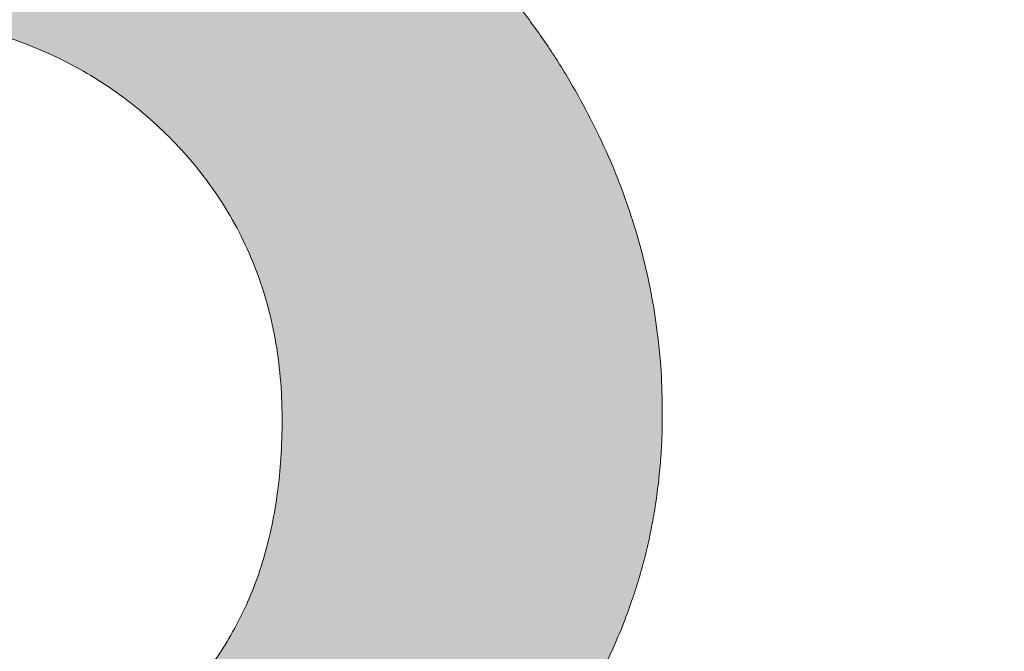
# Model space of a CAD drawing. Header units: inches. Extents: x -462 to -288, y -230 to 11.
# Tile 48 of 58: x -355.938 to -355.046, y 4.949 to 5.521. Entities that reach past the tile are written whole.
import ezdxf

# ---------------------------------------------------------------- set-up
doc = ezdxf.new("R2010")
doc.units = ezdxf.units.IN
doc.header["$LTSCALE"] = 32
doc.header["$MEASUREMENT"] = 0
doc.linetypes.add('Dash Style-1', pattern=[0.083328, 0.041656, -0.041672])
for name, color, linetype, lineweight in [('Black', 7, 'Continuous', 18), ('DashLine', 7, 'Dash Style-1', 13), ('DashLineFill', 7, 'Dash Style-1', 13), ('Drawing', 7, 'Continuous', 18), ('Metal-DeskStructure', 7, 'Continuous', 13), ('None', 7, 'Continuous', 18), ('Plastic-BracketCover', 7, 'Continuous', 13), ('SolidLine', 7, 'Continuous', 15), ('Wood_1-H', 7, 'Continuous', 13)]:
    doc.layers.add(name, color=color, linetype=linetype, lineweight=lineweight)
pattern_1 = [(45, (0, 0), (-1.61301565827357, 1.935715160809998), []), (45, (-1.0608, 1.0608), (-0.4723460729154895, 0.4167612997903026), [])]

# ---------------------------------------------------------------- blocks, each defined once
blk = doc.blocks.new('Group-25')
at = {"layer": 'Plastic-BracketCover', "color": 7}
for points, knots in [([(1.38164285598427, 0.884128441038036), (1.463766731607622, 0.884128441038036), (1.549581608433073, 0.884128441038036), (1.553272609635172, 0.8804374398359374), (1.555118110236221, 0.8730554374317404), (1.55696180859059, 0.8619824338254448), (1.55696180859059, 0.8453729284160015), (1.555118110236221, 0.8342999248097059), (1.553272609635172, 0.8269179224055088), (1.549581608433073, 0.8232269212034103), (1.463766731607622, 0.8232269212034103), (1.38164285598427, 0.8232269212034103), (1.255227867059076, 0.7604808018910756), (1.128812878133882, 0.6977346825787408), (1.119585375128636, 0.6940436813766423), (1.112203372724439, 0.692198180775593), (1.106666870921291, 0.6958891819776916), (1.104821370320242, 0.7106531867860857), (1.104821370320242, 0.7327991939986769), (1.106666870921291, 0.7457176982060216), (1.10851237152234, 0.7530997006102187), (1.114048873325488, 0.7567907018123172), (1.117739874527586, 0.7586362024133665), (1.181408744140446, 0.789086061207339), (1.245077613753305, 0.8195359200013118), (1.263532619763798, 0.8287634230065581), (1.304133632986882, 0.8453729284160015), (1.324432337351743, 0.8546004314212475), (1.324432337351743, 0.8555231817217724), (1.324432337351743, 0.856445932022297), (1.28383402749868, 0.871209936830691), (1.246923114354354, 0.8896649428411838), (1.18233149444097, 0.9201148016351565), (1.117739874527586, 0.9505646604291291), (1.114048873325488, 0.9524101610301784), (1.10851237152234, 0.9561011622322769), (1.106666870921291, 0.963483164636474), (1.104821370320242, 0.9745561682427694), (1.104821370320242, 0.9967021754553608), (1.107589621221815, 1.016079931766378), (1.121430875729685, 1.013311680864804), (1.128812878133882, 1.009620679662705), (1.255227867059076, 0.9468745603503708), (1.38164285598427, 0.884128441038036)], [0, 0, 0, 0.05246714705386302, 0.05482524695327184, 0.05718334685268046, 0.05954144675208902, 0.06189954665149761, 0.06484717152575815, 0.06779479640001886, 0.07074242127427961, 0.07369004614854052, 0.1392739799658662, 0.1392739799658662, 0.251980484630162, 0.251980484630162, 0.259917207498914, 0.267853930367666, 0.2757906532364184, 0.2837273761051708, 0.2916640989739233, 0.2996008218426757, 0.307537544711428, 0.31547426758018, 0.31547426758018, 0.4512108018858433, 0.4512108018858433, 0.4908944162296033, 0.5305780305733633, 0.5305780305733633, 0.5322202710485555, 0.5322202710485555, 0.6091019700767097, 0.6091019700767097, 0.7421406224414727, 0.7421406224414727, 0.7498287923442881, 0.7575169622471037, 0.7652051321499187, 0.7728933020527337, 0.7836567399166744, 0.8051836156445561, 0.8159470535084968, 0.8159470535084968, 1, 1, 1]), ([(1.132503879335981, 0.670086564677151), (1.139885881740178, 0.670086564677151), (1.149113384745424, 0.6682410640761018), (1.154649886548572, 0.6645500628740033), (1.15834088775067, 0.6608590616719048), (1.15834088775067, 0.5759669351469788), (1.15834088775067, 0.4947658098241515), (1.23400551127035, 0.4947658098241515), (1.309670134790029, 0.4947658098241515), (1.309670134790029, 0.5722759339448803), (1.309670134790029, 0.6516315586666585), (1.313361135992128, 0.655322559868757), (1.318897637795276, 0.6590135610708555), (1.328123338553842, 0.6608590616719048), (1.341041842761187, 0.6608590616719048), (1.350269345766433, 0.6590135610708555), (1.355805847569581, 0.655322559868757), (1.359496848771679, 0.6516315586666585), (1.359496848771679, 0.5722759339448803), (1.359496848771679, 0.4947658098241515), (1.452693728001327, 0.4947658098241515), (1.547736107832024, 0.4947658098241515), (1.553272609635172, 0.4910766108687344), (1.555118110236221, 0.4836946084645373), (1.55696180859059, 0.4726216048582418), (1.55696180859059, 0.4560120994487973), (1.555118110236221, 0.4449390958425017), (1.553272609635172, 0.4375570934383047), (1.547736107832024, 0.4338660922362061), (1.338274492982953, 0.4338660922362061), (1.117739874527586, 0.4338660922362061), (1.106666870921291, 0.4486300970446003), (1.106666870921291, 0.5565900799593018), (1.106666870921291, 0.6608590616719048), (1.11035787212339, 0.6645500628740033), (1.115894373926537, 0.6682410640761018), (1.126967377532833, 0.670086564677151), (1.132503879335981, 0.670086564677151)], [0, 0, 0, 0.005581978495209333, 0.01116395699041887, 0.0167459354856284, 0.02232791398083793, 0.1451300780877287, 0.1451300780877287, 0.2595592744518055, 0.2595592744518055, 0.3767794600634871, 0.3795704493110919, 0.3823614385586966, 0.3851524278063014, 0.3879434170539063, 0.3900366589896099, 0.3921299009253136, 0.3942231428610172, 0.3963163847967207, 0.4842315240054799, 0.4842315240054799, 0.5899392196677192, 0.5920324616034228, 0.5941257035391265, 0.5962189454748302, 0.598312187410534, 0.5999867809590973, 0.6016613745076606, 0.6033359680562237, 0.6050105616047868, 0.7933998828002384, 0.80512203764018, 0.8168441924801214, 0.9765556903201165, 0.9824167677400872, 0.988277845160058, 0.994138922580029, 1, 1, 1])]:
    blk.add_open_spline(points, degree=2, knots=knots, dxfattribs=at)
blk = doc.blocks.new('1BRPFY-Leg_Plate (2D)')
at = {"layer": 'DashLineFill', "linetype": 'Continuous', "lineweight": 13}
h = blk.add_hatch(dxfattribs=at)
h.set_pattern_fill('Steel', color=253, style=0, pattern_type=2)
h.set_pattern_definition(pattern_1)
edge = h.paths.add_edge_path()
edge.add_arc((-1.704724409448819, -1.704724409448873), 0.125984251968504, 179.9999999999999, 269.9999999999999)
edge.add_line((-1.704724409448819, -1.830708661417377), (1.704724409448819, -1.830708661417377))
edge.add_arc((1.704724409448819, -1.704724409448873), 0.125984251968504, 270.0000000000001, 360.0000000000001)
edge.add_line((1.830708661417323, -1.704724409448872), (1.830708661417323, 1.704724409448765))
edge.add_arc((1.704724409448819, 1.704724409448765), 0.1259842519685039, 0, 90)
edge.add_line((1.704724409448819, 1.830708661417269), (-1.704724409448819, 1.830708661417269))
edge.add_arc((-1.704724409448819, 1.704724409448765), 0.1259842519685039, 90, 180)
edge.add_line((-1.830708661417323, 1.704724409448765), (-1.830708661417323, -1.704724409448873))
at = {"layer": 'DashLineFill', "flags": 128}
blk.add_lwpolyline([(-1.830708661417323, -1.704724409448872, 0.414213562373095), (-1.704724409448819, -1.830708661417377), (1.704724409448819, -1.830708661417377, 0.414213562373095), (1.830708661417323, -1.704724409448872), (1.830708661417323, 1.704724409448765, 0.414213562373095), (1.704724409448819, 1.830708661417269), (-1.704724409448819, 1.830708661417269, 0.414213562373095), (-1.830708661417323, 1.704724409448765)], format="xyb", close=True, dxfattribs=at)
at = {"layer": 'Plastic-BracketCover', "color": 7}
blk.add_blockref('Group-25', (0, 0), dxfattribs=at)
blk = doc.blocks.new('1BRPX5-Util_Bkt_Sm-F (2D)')
at = {"layer": 'DashLineFill', "linetype": 'Continuous', "lineweight": 13}
h = blk.add_hatch(dxfattribs=at)
h.set_pattern_fill('Steel', color=253, style=0, pattern_type=2)
h.set_pattern_definition(pattern_1)
edge = h.paths.add_edge_path()
edge.add_line((-4.468503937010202, 4.413385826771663), (-3.12992125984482, 4.413385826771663))
edge.add_line((-3.12992125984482, 4.413385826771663), (-3.12992125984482, -1.854330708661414))
edge.add_line((-3.12992125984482, -1.854330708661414), (-4.468503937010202, -1.854330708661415))
edge.add_line((-4.468503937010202, -1.854330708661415), (-4.468503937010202, -1.988188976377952))
edge.add_line((-4.468503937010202, -1.988188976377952), (-2.421259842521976, -1.988188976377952))
edge.add_line((-2.421259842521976, -1.988188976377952), (-2.421259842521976, -2.366141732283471))
edge.add_arc((-2.303149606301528, -2.366141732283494), 0.1181102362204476, 179.9999999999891, 270.000000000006)
edge.add_line((-2.303149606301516, -2.484251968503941), (2.303149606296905, -2.484251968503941))
edge.add_arc((2.303149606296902, -2.366141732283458), 0.1181102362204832, 270.0000000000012, 359.9999999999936)
edge.add_line((2.421259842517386, -2.366141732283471), (2.421259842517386, -1.988188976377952))
edge.add_line((2.421259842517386, -1.988188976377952), (4.468503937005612, -1.988188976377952))
edge.add_line((4.468503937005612, -1.988188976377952), (4.468503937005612, -1.854330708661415))
edge.add_line((4.468503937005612, -1.854330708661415), (3.12992125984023, -1.854330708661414))
edge.add_line((3.12992125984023, -1.854330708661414), (3.12992125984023, 4.413385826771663))
edge.add_line((3.12992125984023, 4.413385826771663), (4.468503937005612, 4.413385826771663))
edge.add_line((4.468503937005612, 4.413385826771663), (4.468503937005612, 4.547244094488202))
edge.add_line((4.468503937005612, 4.547244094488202), (2.421259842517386, 4.547244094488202))
edge.add_line((2.421259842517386, 4.547244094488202), (2.421259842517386, 4.925196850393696))
edge.add_arc((2.303149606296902, 4.925196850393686), 0.1181102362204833, 5.365542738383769e-12, 89.99999999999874)
edge.add_line((2.303149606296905, 5.043307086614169), (-2.303149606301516, 5.043307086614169))
edge.add_arc((-2.303149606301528, 4.92519685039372), 0.1181102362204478, 89.99999999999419, 180.0000000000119)
edge.add_line((-2.421259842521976, 4.925196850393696), (-2.421259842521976, 4.547244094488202))
edge.add_line((-2.421259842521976, 4.547244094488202), (-4.468503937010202, 4.547244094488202))
edge.add_line((-4.468503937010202, 4.547244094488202), (-4.468503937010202, 4.413385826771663))
at = {"layer": 'SolidLine', "flags": 128}
blk.add_lwpolyline([(1.085114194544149, 0.9562621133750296), (1.107956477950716, 0.9181520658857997), (1.126953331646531, 0.877986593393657), (1.141921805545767, 0.8361525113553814), (1.152717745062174, 0.7930527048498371), (1.159237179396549, 0.7491022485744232), (1.161417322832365, 0.7047244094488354), (1.159237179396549, 0.6603465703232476), (1.152717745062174, 0.6163961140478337), (1.141921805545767, 0.5732963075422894), (1.126953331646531, 0.5314622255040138)], dxfattribs=at)
blk = doc.blocks.new('Slate-LegBrace (2D)')
at = {"layer": 'DashLineFill', "linetype": 'Continuous', "lineweight": 13}
h = blk.add_hatch(dxfattribs=at)
h.set_pattern_fill('Steel', color=253, style=0, pattern_type=2)
h.set_pattern_definition(pattern_1)
edge = h.paths.add_edge_path()
edge.add_line((-2.199587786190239, 0.1351515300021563), (-1.374775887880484, 0.1351515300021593))
edge.add_arc((3.636636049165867e-15, 0.01355418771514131), 1.380142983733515, 5.054592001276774, 174.9454079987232, ccw=False)
edge.add_line((1.374775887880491, 0.1351515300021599), (2.199718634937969, 0.1351515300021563))
edge.add_arc((6.542437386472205e-05, 0.01705725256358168), 2.202821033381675, 3.07312710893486, 176.9268728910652)
h = blk.add_hatch(dxfattribs=at)
h.set_pattern_fill('Steel', color=253, style=0, pattern_type=2)
h.set_pattern_definition(pattern_1)
edge = h.paths.add_edge_path()
edge.add_line((-2.191696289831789, 0.2375138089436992), (-1.463739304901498, 0.2375137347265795))
edge.add_arc((6.542437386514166e-05, 0.017041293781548), 1.480314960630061, 8.565281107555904, 171.4347188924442, ccw=False)
edge.add_line((1.463870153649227, 0.2375137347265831), (2.191827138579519, 0.2375138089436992))
edge.add_line((2.191827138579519, 0.2375138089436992), (2.19971863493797, 0.1351515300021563))
edge.add_line((2.19971863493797, 0.1351515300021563), (1.374775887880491, 0.1351515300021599))
edge.add_arc((3.356894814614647e-15, 0.01355418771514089), 1.380142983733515, 5.054592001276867, 174.9454079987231)
edge.add_line((-1.374775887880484, 0.1351515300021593), (-2.19958778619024, 0.1351515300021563))
edge.add_line((-2.19958778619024, 0.1351515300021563), (-2.191696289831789, 0.2375138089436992))
h = blk.add_hatch(dxfattribs=at)
h.set_pattern_fill('Steel', color=253, style=0, pattern_type=2)
h.set_pattern_definition(pattern_1)
h.paths.add_polyline_path([(1.738774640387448, 0.9363963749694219), (1.7304820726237, 0.9368037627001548), (1.722269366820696, 0.9380220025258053), (1.714215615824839, 0.940039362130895), (1.706398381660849, 0.9428364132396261), (1.698892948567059, 0.9463862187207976), (1.691771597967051, 0.9506545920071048), (1.685102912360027, 0.9556004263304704), (1.678951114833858, 0.9611760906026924), (1.673375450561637, 0.9673278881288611), (1.668429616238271, 0.9739965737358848), (1.664161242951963, 0.9811179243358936), (1.660611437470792, 0.9886233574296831), (1.657814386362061, 0.9964405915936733), (1.655797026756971, 1.00449434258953), (1.654578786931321, 1.012707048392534), (1.654171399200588, 1.020999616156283), (1.654578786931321, 1.029292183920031), (1.655797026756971, 1.037504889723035), (1.657814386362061, 1.045558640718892), (1.660611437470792, 1.053375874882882), (1.664161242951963, 1.060881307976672), (1.668429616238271, 1.06800265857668), (1.673375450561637, 1.074671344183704), (1.678951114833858, 1.080823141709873), (1.685102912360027, 1.086398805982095), (1.691771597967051, 1.09134464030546), (1.698892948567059, 1.095613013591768), (1.706398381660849, 1.099162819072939), (1.714215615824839, 1.10195987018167), (1.722269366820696, 1.10397722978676), (1.7304820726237, 1.10519546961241), (1.738774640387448, 1.105602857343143), (1.747067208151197, 1.10519546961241), (1.755279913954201, 1.10397722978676), (1.763333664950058, 1.10195987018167), (1.771150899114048, 1.099162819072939), (1.778656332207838, 1.095613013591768), (1.785777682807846, 1.09134464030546), (1.79244636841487, 1.086398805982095), (1.798598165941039, 1.080823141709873), (1.804173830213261, 1.074671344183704), (1.809119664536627, 1.06800265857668), (1.813388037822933, 1.060881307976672), (1.816937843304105, 1.053375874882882), (1.819734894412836, 1.045558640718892), (1.821752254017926, 1.037504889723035), (1.822970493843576, 1.029292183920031), (1.823377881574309, 1.020999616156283), (1.822970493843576, 1.012707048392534), (1.821752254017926, 1.00449434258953), (1.819734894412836, 0.9964405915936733), (1.816937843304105, 0.9886233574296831), (1.813388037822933, 0.9811179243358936), (1.809119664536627, 0.9739965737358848), (1.804173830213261, 0.9673278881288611), (1.798598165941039, 0.9611760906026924), (1.79244636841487, 0.9556004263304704), (1.785777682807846, 0.9506545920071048), (1.778656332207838, 0.9463862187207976), (1.771150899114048, 0.9428364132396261), (1.763333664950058, 0.940039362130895), (1.755279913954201, 0.9380220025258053), (1.747067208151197, 0.9368037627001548)])
h = blk.add_hatch(dxfattribs=at)
h.set_pattern_fill('Steel', color=253, style=0, pattern_type=2)
h.set_pattern_definition(pattern_1)
h.paths.add_polyline_path([(1.477721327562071, -0.2676096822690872), (1.477721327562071, -0.2375137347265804), (1.672015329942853, -0.2375137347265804), (1.672015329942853, -0.02575645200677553), (1.675765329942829, -0.02575645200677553), (1.675765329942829, 0.7034311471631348), (1.734820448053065, 0.762486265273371), (1.929210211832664, 0.762486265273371), (1.988265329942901, 0.7034311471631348), (1.988265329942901, -0.02575645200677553), (1.992015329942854, -0.02575645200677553), (1.992015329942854, -0.2375137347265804), (2.186309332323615, -0.2375137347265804), (2.186309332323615, -0.2676096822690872)])
at = {"layer": 'DashLineFill', "flags": 128}
for points in [[(-2.199587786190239, 0.1351515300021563), (-1.374775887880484, 0.1351515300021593, -0.9154551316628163), (1.374775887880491, 0.1351515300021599), (2.199718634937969, 0.1351515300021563, 0.9477524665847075)], [(-2.191696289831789, 0.2375138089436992), (-1.463739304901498, 0.2375137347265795, -0.8606629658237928), (1.463870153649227, 0.2375137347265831), (2.191827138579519, 0.2375138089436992), (2.19971863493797, 0.1351515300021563), (1.374775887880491, 0.1351515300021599, 0.9154551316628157), (-1.374775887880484, 0.1351515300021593), (-2.19958778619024, 0.1351515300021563)]]:
    blk.add_lwpolyline(points, format="xyb", close=True, dxfattribs=at)
for points in [[(1.738774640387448, 0.9363963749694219), (1.7304820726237, 0.9368037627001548), (1.722269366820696, 0.9380220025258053), (1.714215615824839, 0.940039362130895), (1.706398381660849, 0.9428364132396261), (1.698892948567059, 0.9463862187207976), (1.691771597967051, 0.9506545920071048), (1.685102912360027, 0.9556004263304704), (1.678951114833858, 0.9611760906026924), (1.673375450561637, 0.9673278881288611), (1.668429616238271, 0.9739965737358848), (1.664161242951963, 0.9811179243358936), (1.660611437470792, 0.9886233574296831), (1.657814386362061, 0.9964405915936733), (1.655797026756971, 1.00449434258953), (1.654578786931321, 1.012707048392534), (1.654171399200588, 1.020999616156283), (1.654578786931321, 1.029292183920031), (1.655797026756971, 1.037504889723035), (1.657814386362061, 1.045558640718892), (1.660611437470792, 1.053375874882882), (1.664161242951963, 1.060881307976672), (1.668429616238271, 1.06800265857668), (1.673375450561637, 1.074671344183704), (1.678951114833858, 1.080823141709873), (1.685102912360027, 1.086398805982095), (1.691771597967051, 1.09134464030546), (1.698892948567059, 1.095613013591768), (1.706398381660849, 1.099162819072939), (1.714215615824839, 1.10195987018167), (1.722269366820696, 1.10397722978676), (1.7304820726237, 1.10519546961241), (1.738774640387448, 1.105602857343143), (1.747067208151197, 1.10519546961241), (1.755279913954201, 1.10397722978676), (1.763333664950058, 1.10195987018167), (1.771150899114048, 1.099162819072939), (1.778656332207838, 1.095613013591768), (1.785777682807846, 1.09134464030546), (1.79244636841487, 1.086398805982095), (1.798598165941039, 1.080823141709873), (1.804173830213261, 1.074671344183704), (1.809119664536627, 1.06800265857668), (1.813388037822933, 1.060881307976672), (1.816937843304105, 1.053375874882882), (1.819734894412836, 1.045558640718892), (1.821752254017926, 1.037504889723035), (1.822970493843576, 1.029292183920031), (1.823377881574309, 1.020999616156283), (1.822970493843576, 1.012707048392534), (1.821752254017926, 1.00449434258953), (1.819734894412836, 0.9964405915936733), (1.816937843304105, 0.9886233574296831), (1.813388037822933, 0.9811179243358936), (1.809119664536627, 0.9739965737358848), (1.804173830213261, 0.9673278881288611), (1.798598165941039, 0.9611760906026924), (1.79244636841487, 0.9556004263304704), (1.785777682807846, 0.9506545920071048), (1.778656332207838, 0.9463862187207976), (1.771150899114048, 0.9428364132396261), (1.763333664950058, 0.940039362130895), (1.755279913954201, 0.9380220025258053), (1.747067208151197, 0.9368037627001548)], [(1.477721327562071, -0.2676096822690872), (1.477721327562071, -0.2375137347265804), (1.672015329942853, -0.2375137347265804), (1.672015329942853, -0.02575645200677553), (1.675765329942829, -0.02575645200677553), (1.675765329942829, 0.7034311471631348), (1.734820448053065, 0.762486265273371), (1.929210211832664, 0.762486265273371), (1.988265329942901, 0.7034311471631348), (1.988265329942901, -0.02575645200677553), (1.992015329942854, -0.02575645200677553), (1.992015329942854, -0.2375137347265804), (2.186309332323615, -0.2375137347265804), (2.186309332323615, -0.2676096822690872)]]:
    blk.add_lwpolyline(points, close=True, dxfattribs=at)
blk = doc.blocks.new('TLLegSleeve (2D)')
at = {"layer": 'DashLineFill', "linetype": 'Continuous', "lineweight": 13}
h = blk.add_hatch(dxfattribs=at)
h.set_pattern_fill('Steel', color=253, style=0, pattern_type=2)
h.set_pattern_definition(pattern_1)
edge = h.paths.add_edge_path()
edge.add_line((1.08267716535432, 1.402343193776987), (1.08267716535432, 2.913385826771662))
edge.add_arc((-1.707523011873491e-13, 2.913385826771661), 1.08267716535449, 4.479377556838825e-14, 180)
edge.add_line((-1.082677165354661, 2.913385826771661), (-1.08267716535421, 1.402343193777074))
edge.add_arc((-1.332267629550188e-15, 2.886579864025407e-15), 1.771653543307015, 127.6698869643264, 412.330113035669)
edge.add_line((1.08267716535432, 1.402343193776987), (1.08267716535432, 1.402343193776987))
edge = h.paths.add_edge_path()
edge.add_arc((1.665334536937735e-15, 2.91338582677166), 0.7480314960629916, 180, 360)
edge.add_arc((1.665334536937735e-15, 2.91338582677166), 0.7480314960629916, 9.54166404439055e-15, 180)
edge.add_line((-0.7480314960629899, 2.91338582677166), (-0.7480314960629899, 2.91338582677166))
edge = h.paths.add_edge_path()
edge.add_arc((-1.723066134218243e-13, 5.70119602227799e-16), 1.437007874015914, 180, 360)
edge.add_arc((-1.723066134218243e-13, 9.149983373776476e-17), 1.437007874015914, 9.541664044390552e-15, 180)
edge.add_line((-1.437007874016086, 3.308097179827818e-16), (-1.437007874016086, 3.308097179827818e-16))
at = {"layer": 'DashLine', "color": 8, "flags": 128}
blk.add_lwpolyline([(1.653543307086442, 1.118599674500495e-14), (1.645581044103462, -0.1620755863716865), (1.621770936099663, -0.3225902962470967), (1.582342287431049, -0.4799982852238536), (1.527674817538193, -0.6327836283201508), (1.45829500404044, -0.7794749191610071), (1.374871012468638, -0.9186594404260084), (1.278206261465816, -1.048996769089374), (1.169231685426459, -1.169231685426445), (1.048996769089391, -1.278206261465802), (0.918659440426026, -1.374871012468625), (0.7794749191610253, -1.458295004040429), (0.6327836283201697, -1.527674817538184), (0.4799982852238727, -1.582342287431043), (0.3225902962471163, -1.621770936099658), (0.1620755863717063, -1.645581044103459), (8.723964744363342e-15, -1.653543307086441), (-0.162075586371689, -1.645581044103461), (-0.3225902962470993, -1.621770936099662), (-0.4799982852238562, -1.582342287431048), (-0.6327836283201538, -1.527674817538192), (-0.7794749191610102, -1.458295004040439), (-0.9186594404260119, -1.374871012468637), (-1.048996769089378, -1.278206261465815), (-1.169231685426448, -1.169231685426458), (-1.278206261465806, -1.048996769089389), (-1.374871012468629, -0.9186594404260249), (-1.458295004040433, -0.7794749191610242), (-1.527674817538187, -0.6327836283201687), (-1.582342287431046, -0.4799982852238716), (-1.621770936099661, -0.3225902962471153), (-1.645581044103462, -0.1620755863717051), (-1.653543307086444, -7.741682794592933e-15), (-1.645581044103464, 0.1620755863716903), (-1.621770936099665, 0.3225902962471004), (-1.582342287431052, 0.4799982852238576), (-1.527674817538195, 0.6327836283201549), (-1.458295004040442, 0.7794749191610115), (-1.37487101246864, 0.918659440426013), (-1.278206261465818, 1.048996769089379), (-1.169231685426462, 1.169231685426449), (-1.048996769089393, 1.278206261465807), (-0.9186594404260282, 1.37487101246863), (-0.7794749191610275, 1.458295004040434), (-0.6327836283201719, 1.527674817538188), (-0.479998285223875, 1.582342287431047), (-0.3225902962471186, 1.621770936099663), (-0.1620755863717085, 1.645581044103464), (-1.096189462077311e-14, 1.653543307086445), (0.1620755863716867, 1.645581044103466), (0.3225902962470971, 1.621770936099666), (0.479998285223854, 1.582342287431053), (0.6327836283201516, 1.527674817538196), (0.7794749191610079, 1.458295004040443), (0.9186594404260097, 1.374871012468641), (1.048996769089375, 1.278206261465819), (1.169231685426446, 1.169231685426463), (1.278206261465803, 1.048996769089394), (1.374871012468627, 0.9186594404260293), (1.458295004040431, 0.7794749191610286), (1.527674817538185, 0.6327836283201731), (1.582342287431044, 0.4799982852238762), (1.621770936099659, 0.3225902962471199), (1.64558104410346, 0.1620755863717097)], close=True, dxfattribs=at)
at = {"layer": 'DashLineFill', "flags": 128}
for points in [[(1.08267716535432, 1.402343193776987), (1.08267716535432, 2.913385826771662, 0.9999999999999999), (-1.082677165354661, 2.913385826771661), (-1.08267716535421, 1.402343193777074, 2.931618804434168), (1.08267716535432, 1.402343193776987)], [(-1.437007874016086, 3.308097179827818e-16, 0.9999999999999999), (1.437007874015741, 3.308097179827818e-16, 0.9999999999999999), (-1.437007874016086, 3.308097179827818e-16)]]:
    blk.add_lwpolyline(points, format="xyb", close=True, dxfattribs=at)
blk = doc.blocks.new('Group-27')
at = {"layer": 'SolidLine', "flags": 128}
blk.add_lwpolyline([(49.23228346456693, -5.31496062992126, -0.4142135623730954), (50.94488188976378, -3.602362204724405, -0.414213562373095), (52.65748031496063, -5.31496062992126, -0.4142135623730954), (50.94488188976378, -7.027559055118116, -0.414213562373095)], format="xyb", close=True, dxfattribs=at)
at = {"layer": 'Wood_1-H', "color": 7}
for name, p in [('1BRPX5-Util_Bkt_Sm-F (2D)', (50.94488188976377, -5.314960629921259)), ('TLLegSleeve (2D)', (50.94488188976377, -5.31496062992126)), ('Slate-LegBrace (2D)', (50.94488188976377, -5.31496062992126)), ('1BRPFY-Leg_Plate (2D)', (50.94488188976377, -5.31496062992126))]:
    blk.add_blockref(name, p, dxfattribs=at)
blk = doc.blocks.new('Group-28')
at = {"layer": 'None'}
blk.add_blockref('Group-27', (0, 0), dxfattribs=at)
blk = doc.blocks.new('SL Utility Cabinet (2D)')
at = {"layer": 'None'}
blk.add_blockref('Group-28', (0, 0), dxfattribs=at)
at = {"layer": 'Drawing', "color": 0, "flags": 1}
for tag in ['Tag', 'Catalog', 'Option1', 'Option2', 'Option3', 'Option4', 'Option5', 'Option6', 'Option7', 'Option8', 'Option9', 'Option10', 'Option11', 'Option12', 'Custom', 'FinishGroup', 'Discount', 'Item2', 'Item3', 'Item6', 'Item9', 'Item10', 'Item12', 'Item13', 'Item16', 'Item19', 'Item20', 'Item21', 'Item22', 'Item23', 'Item24', 'Item25', 'Item8', 'Item18', 'Item1', 'Item4', 'Item5', 'Item7', 'Item11', 'Item14', 'Item15', 'Item17']:
    blk.add_attdef(tag, (-48.51291654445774, 7.46335022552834), '', height=0.007086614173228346, dxfattribs=at)
blk = doc.blocks.new('TL14_lower_leg (2D)')
at = {"layer": 'DashLine', "flags": 128}
blk.add_lwpolyline([(-1.777195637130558e-14, 1.377952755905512), (0.1350629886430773, 1.371317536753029), (0.2688252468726, 1.351475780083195), (0.3999985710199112, 1.318618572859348), (0.5273196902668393, 1.27306234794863), (0.649562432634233, 1.215245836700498), (0.7655495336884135, 1.14572584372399), (0.8741639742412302, 1.065171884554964), (0.9743597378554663, 0.9743597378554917), (1.065171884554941, 0.8741639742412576), (1.14572584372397, 0.7655495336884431), (1.215245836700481, 0.6495624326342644), (1.273062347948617, 0.5273196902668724), (1.318618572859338, 0.3999985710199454), (1.351475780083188, 0.2688252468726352), (1.371317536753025, 0.1350629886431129), (1.377952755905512, 1.783045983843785e-14), (1.371317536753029, -0.1350629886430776), (1.351475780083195, -0.2688252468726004), (1.318618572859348, -0.3999985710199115), (1.27306234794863, -0.5273196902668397), (1.215245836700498, -0.6495624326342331), (1.145725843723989, -0.7655495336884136), (1.065171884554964, -0.8741639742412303), (0.9743597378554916, -0.9743597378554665), (0.8741639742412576, -1.065171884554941), (0.7655495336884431, -1.14572584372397), (0.6495624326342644, -1.215245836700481), (0.5273196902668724, -1.273062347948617), (0.3999985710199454, -1.318618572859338), (0.2688252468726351, -1.351475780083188), (0.135062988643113, -1.371317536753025), (1.777195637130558e-14, -1.377952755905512), (-0.1350629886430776, -1.371317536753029), (-0.2688252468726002, -1.351475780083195), (-0.3999985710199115, -1.318618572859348), (-0.5273196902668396, -1.27306234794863), (-0.6495624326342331, -1.215245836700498), (-0.7655495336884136, -1.14572584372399), (-0.8741639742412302, -1.065171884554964), (-0.9743597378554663, -0.9743597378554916), (-1.065171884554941, -0.8741639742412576), (-1.14572584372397, -0.7655495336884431), (-1.215245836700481, -0.6495624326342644), (-1.273062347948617, -0.5273196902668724), (-1.318618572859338, -0.3999985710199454), (-1.351475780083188, -0.2688252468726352), (-1.371317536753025, -0.1350629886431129), (-1.377952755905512, -1.783045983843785e-14), (-1.371317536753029, 0.1350629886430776), (-1.351475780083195, 0.2688252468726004), (-1.318618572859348, 0.3999985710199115), (-1.27306234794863, 0.5273196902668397), (-1.215245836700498, 0.6495624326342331), (-1.145725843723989, 0.7655495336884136), (-1.065171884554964, 0.8741639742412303), (-0.9743597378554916, 0.9743597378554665), (-0.8741639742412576, 1.065171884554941), (-0.7655495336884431, 1.14572584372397), (-0.6495624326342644, 1.215245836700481), (-0.5273196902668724, 1.273062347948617), (-0.3999985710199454, 1.318618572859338), (-0.2688252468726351, 1.351475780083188), (-0.135062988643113, 1.371317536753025)], close=True, dxfattribs=at)
blk = doc.blocks.new('Group-41')
at = {"layer": 'DashLineFill', "linetype": 'Continuous', "lineweight": 13}
h = blk.add_hatch(dxfattribs=at)
h.set_pattern_fill('Steel', color=253, style=0, pattern_type=2)
h.set_pattern_definition(pattern_1)
h.paths.add_polyline_path([(-2.066929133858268, 1.397637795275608), (2.066929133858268, 1.397637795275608), (2.066929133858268, 0.1377952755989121), (2.106299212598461, 0.1377952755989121), (2.106299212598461, -0.1377952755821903), (2.066929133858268, -0.1377952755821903), (2.066929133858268, -5.275590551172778), (2.106299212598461, -5.275590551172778), (2.106299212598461, -5.55118110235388), (2.066929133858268, -5.55118110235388), (2.066929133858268, -5.82677165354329), (-2.066929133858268, -5.82677165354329), (-2.066929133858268, -5.55118110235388), (-2.106299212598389, -5.55118110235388), (-2.106299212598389, -5.275590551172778), (-2.066929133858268, -5.275590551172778), (-2.066929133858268, -0.1377952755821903), (-2.106299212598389, -0.1377952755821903), (-2.106299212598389, 0.1377952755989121), (-2.066929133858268, 0.1377952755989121)])
blk = doc.blocks.new('TL14_upper_leg (2D)')
at = {"layer": 'DashLine', "flags": 128}
blk.add_lwpolyline([(0, 1.22047244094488), (0.1196272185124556, 1.214595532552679), (0.2381023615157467, 1.197021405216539), (0.3542844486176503, 1.167919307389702), (0.4670545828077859, 1.127569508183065), (0.5753267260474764, 1.076360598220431), (0.6780581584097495, 1.01478574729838), (0.7742595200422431, 0.9434379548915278), (0.8630043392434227, 0.8630043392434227), (0.9434379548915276, 0.7742595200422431), (1.01478574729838, 0.6780581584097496), (1.076360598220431, 0.5753267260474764), (1.127569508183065, 0.467054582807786), (1.167919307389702, 0.3542844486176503), (1.197021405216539, 0.2381023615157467), (1.214595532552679, 0.1196272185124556), (1.22047244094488, 7.47323834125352e-17), (1.214595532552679, -0.1196272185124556), (1.197021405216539, -0.2381023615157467), (1.167919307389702, -0.3542844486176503), (1.127569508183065, -0.467054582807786), (1.076360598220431, -0.5753267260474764), (1.01478574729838, -0.6780581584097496), (0.9434379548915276, -0.7742595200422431), (0.8630043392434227, -0.8630043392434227), (0.7742595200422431, -0.9434379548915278), (0.6780581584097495, -1.01478574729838), (0.5753267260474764, -1.076360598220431), (0.4670545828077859, -1.127569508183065), (0.3542844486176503, -1.167919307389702), (0.2381023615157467, -1.197021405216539), (0.1196272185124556, -1.214595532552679), (0, -1.22047244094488), (-0.1196272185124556, -1.214595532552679), (-0.2381023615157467, -1.197021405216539), (-0.3542844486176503, -1.167919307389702), (-0.4670545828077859, -1.127569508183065), (-0.5753267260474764, -1.076360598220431), (-0.6780581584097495, -1.01478574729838), (-0.7742595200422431, -0.9434379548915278), (-0.8630043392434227, -0.8630043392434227), (-0.9434379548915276, -0.7742595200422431), (-1.01478574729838, -0.6780581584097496), (-1.076360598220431, -0.5753267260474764), (-1.127569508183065, -0.467054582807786), (-1.167919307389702, -0.3542844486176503), (-1.197021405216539, -0.2381023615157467), (-1.214595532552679, -0.1196272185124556), (-1.22047244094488, 7.47323834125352e-17), (-1.214595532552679, 0.1196272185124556), (-1.197021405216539, 0.2381023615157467), (-1.167919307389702, 0.3542844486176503), (-1.127569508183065, 0.467054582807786), (-1.076360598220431, 0.5753267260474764), (-1.01478574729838, 0.6780581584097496), (-0.9434379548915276, 0.7742595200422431), (-0.8630043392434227, 0.8630043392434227), (-0.7742595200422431, 0.9434379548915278), (-0.6780581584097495, 1.01478574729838), (-0.5753267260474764, 1.076360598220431), (-0.4670545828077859, 1.127569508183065), (-0.3542844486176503, 1.167919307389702), (-0.2381023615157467, 1.197021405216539), (-0.1196272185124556, 1.214595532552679)], close=True, dxfattribs=at)
at = {"layer": 'DashLine', "color": 7}
blk.add_blockref('Group-41', (0, 0), dxfattribs=at)
blk = doc.blocks.new('1BRPT9-Bracket (2D)')
at = {"layer": 'DashLineFill', "linetype": 'Continuous', "lineweight": 13}
h = blk.add_hatch(dxfattribs=at)
h.set_pattern_fill('Steel', color=253, style=0, pattern_type=2)
h.set_pattern_definition(pattern_1)
edge = h.paths.add_edge_path()
edge.add_arc((1.677931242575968, -8.488188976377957), 0.2519685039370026, 269.999999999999, 360.0000000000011)
edge.add_line((1.929899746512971, -8.488188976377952), (1.929899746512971, -7.480314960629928))
edge.add_line((1.929899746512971, -7.480314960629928), (2.323600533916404, -7.480314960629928))
edge.add_line((2.323600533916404, -7.480314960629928), (2.323600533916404, 7.461135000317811))
edge.add_line((2.323600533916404, 7.461135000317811), (1.929899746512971, 7.480314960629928))
edge.add_line((1.929899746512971, 7.480314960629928), (1.929899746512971, 8.488188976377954))
edge.add_arc((1.677931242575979, 8.488188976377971), 0.2519685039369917, 359.999999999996, 450.0000000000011)
edge.add_line((1.677931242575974, 8.740157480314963), (-2.32206875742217, 8.740157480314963))
edge.add_line((-2.32206875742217, 8.740157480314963), (-2.32206875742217, -8.74015748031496))
edge.add_line((-2.32206875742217, -8.74015748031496), (1.677931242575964, -8.74015748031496))
h = blk.add_hatch(dxfattribs=at)
h.set_pattern_fill('Steel', color=253, style=0, pattern_type=2)
h.set_pattern_definition(pattern_1)
h.paths.add_polyline_path([(-1.337816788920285, -6.918786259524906), (-1.346499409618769, -6.918359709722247), (-1.355098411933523, -6.917084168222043), (-1.363530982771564, -6.914971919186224), (-1.371715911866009, -6.912043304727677), (-1.379574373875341, -6.908326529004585), (-1.387030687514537, -6.903857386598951), (-1.394013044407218, -6.898678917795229), (-1.400454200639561, -6.892840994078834), (-1.406292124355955, -6.886399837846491), (-1.411470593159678, -6.87941748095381), (-1.41593973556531, -6.871961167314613), (-1.419656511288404, -6.864102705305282), (-1.42258512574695, -6.855917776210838), (-1.424697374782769, -6.847485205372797), (-1.425972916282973, -6.838886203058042), (-1.426399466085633, -6.830203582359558), (-1.425972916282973, -6.821520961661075), (-1.424697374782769, -6.81292195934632), (-1.42258512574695, -6.804489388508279), (-1.419656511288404, -6.796304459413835), (-1.41593973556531, -6.788445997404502), (-1.411470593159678, -6.780989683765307), (-1.406292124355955, -6.774007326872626), (-1.400454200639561, -6.767566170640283), (-1.394013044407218, -6.761728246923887), (-1.387030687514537, -6.756549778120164), (-1.379574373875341, -6.752080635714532), (-1.371715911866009, -6.748363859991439), (-1.363530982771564, -6.745435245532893), (-1.355098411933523, -6.743322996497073), (-1.346499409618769, -6.74204745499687), (-1.337816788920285, -6.74162090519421), (-1.329134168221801, -6.74204745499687), (-1.320535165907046, -6.743322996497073), (-1.312102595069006, -6.745435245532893), (-1.303917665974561, -6.748363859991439), (-1.296059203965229, -6.752080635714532), (-1.288602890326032, -6.756549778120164), (-1.281620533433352, -6.761728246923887), (-1.275179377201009, -6.767566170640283), (-1.269341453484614, -6.774007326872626), (-1.264162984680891, -6.780989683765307), (-1.259693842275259, -6.788445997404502), (-1.255977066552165, -6.796304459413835), (-1.253048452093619, -6.804489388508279), (-1.250936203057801, -6.81292195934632), (-1.249660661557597, -6.821520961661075), (-1.249234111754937, -6.830203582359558), (-1.249660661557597, -6.838886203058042), (-1.250936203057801, -6.847485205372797), (-1.253048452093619, -6.855917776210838), (-1.255977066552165, -6.864102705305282), (-1.259693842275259, -6.871961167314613), (-1.264162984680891, -6.87941748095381), (-1.269341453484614, -6.886399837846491), (-1.275179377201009, -6.892840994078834), (-1.281620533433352, -6.898678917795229), (-1.288602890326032, -6.903857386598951), (-1.296059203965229, -6.908326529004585), (-1.303917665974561, -6.912043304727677), (-1.312102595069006, -6.914971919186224), (-1.320535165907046, -6.917084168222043), (-1.329134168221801, -6.918359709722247)])
at = {"layer": 'DashLineFill', "flags": 128}
blk.add_lwpolyline([(-1.337816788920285, -6.918786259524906), (-1.346499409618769, -6.918359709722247), (-1.355098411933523, -6.917084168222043), (-1.363530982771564, -6.914971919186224), (-1.371715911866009, -6.912043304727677), (-1.379574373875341, -6.908326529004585), (-1.387030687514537, -6.903857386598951), (-1.394013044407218, -6.898678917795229), (-1.400454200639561, -6.892840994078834), (-1.406292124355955, -6.886399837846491), (-1.411470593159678, -6.87941748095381), (-1.41593973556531, -6.871961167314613), (-1.419656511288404, -6.864102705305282), (-1.42258512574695, -6.855917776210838), (-1.424697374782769, -6.847485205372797), (-1.425972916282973, -6.838886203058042), (-1.426399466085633, -6.830203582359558), (-1.425972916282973, -6.821520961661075), (-1.424697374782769, -6.81292195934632), (-1.42258512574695, -6.804489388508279), (-1.419656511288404, -6.796304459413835), (-1.41593973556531, -6.788445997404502), (-1.411470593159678, -6.780989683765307), (-1.406292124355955, -6.774007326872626), (-1.400454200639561, -6.767566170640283), (-1.394013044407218, -6.761728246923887), (-1.387030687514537, -6.756549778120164), (-1.379574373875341, -6.752080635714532), (-1.371715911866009, -6.748363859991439), (-1.363530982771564, -6.745435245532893), (-1.355098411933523, -6.743322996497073), (-1.346499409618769, -6.74204745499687), (-1.337816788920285, -6.74162090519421), (-1.329134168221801, -6.74204745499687), (-1.320535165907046, -6.743322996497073), (-1.312102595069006, -6.745435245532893), (-1.303917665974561, -6.748363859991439), (-1.296059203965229, -6.752080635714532), (-1.288602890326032, -6.756549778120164), (-1.281620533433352, -6.761728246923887), (-1.275179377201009, -6.767566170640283), (-1.269341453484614, -6.774007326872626), (-1.264162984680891, -6.780989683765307), (-1.259693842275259, -6.788445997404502), (-1.255977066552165, -6.796304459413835), (-1.253048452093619, -6.804489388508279), (-1.250936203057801, -6.81292195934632), (-1.249660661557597, -6.821520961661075), (-1.249234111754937, -6.830203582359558), (-1.249660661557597, -6.838886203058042), (-1.250936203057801, -6.847485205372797), (-1.253048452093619, -6.855917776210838), (-1.255977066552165, -6.864102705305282), (-1.259693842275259, -6.871961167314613), (-1.264162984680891, -6.87941748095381), (-1.269341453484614, -6.886399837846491), (-1.275179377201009, -6.892840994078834), (-1.281620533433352, -6.898678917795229), (-1.288602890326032, -6.903857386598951), (-1.296059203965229, -6.908326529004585), (-1.303917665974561, -6.912043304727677), (-1.312102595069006, -6.914971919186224), (-1.320535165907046, -6.917084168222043), (-1.329134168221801, -6.918359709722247)], close=True, dxfattribs=at)
blk = doc.blocks.new('Group-64')
at = {"layer": 'Metal-DeskStructure', "linetype": 'Continuous', "lineweight": 0, "true_color": 0xff0000}
blk.add_hatch(color=1, dxfattribs=at).paths.add_polyline_path([(0.07759731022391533, -0.5856299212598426), (0.4220854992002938, -0.516732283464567), (0.4355843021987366, -0.5785483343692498), (0.4507819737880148, -0.6358900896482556), (0.4676785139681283, -0.6887575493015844), (0.4862739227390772, -0.7371507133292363), (0.5065682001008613, -0.7810695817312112), (0.5285613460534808, -0.8205141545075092), (0.5522533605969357, -0.8554844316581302), (0.5776442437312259, -0.8859804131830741), (0.6055245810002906, -0.912473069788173), (0.6366849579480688, -0.9354333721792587), (0.6711253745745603, -0.9548613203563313), (0.7088458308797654, -0.9707569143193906), (0.7498463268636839, -0.9831201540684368), (0.7941268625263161, -0.9919510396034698), (0.8416874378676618, -0.9972495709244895), (0.8925280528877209, -0.9990157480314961), (0.9512658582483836, -0.9966944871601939), (1.006370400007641, -0.9897307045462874), (1.057841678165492, -0.9781244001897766), (1.105679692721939, -0.9618755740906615), (1.149884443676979, -0.940984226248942), (1.190455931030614, -0.9154503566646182), (1.227394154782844, -0.8852739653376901), (1.260699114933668, -0.8504550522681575), (1.290219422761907, -0.8122047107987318), (1.31580368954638, -0.7717340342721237), (1.337451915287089, -0.7290430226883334), (1.355164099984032, -0.6841316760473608), (1.36894024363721, -0.6369999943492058), (1.378780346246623, -0.5876479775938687), (1.384684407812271, -0.5360756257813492), (1.386652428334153, -0.4822829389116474), (1.384583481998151, -0.4309545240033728), (1.378376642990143, -0.3819305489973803), (1.368031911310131, -0.33521101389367), (1.353549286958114, -0.2907959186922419), (1.334928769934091, -0.248685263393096), (1.312170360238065, -0.2088790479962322), (1.285274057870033, -0.1713772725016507), (1.254239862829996, -0.1361799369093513), (1.220009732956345, -0.1042626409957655), (1.183525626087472, -0.07660098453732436), (1.144787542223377, -0.05319496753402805), (1.10379548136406, -0.03404458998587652), (1.06054944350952, -0.01914985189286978), (1.015049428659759, -0.008510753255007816), (0.9672954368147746, -0.00212729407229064), (0.9172874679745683, 5.25655281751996e-07), (0.8956562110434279, -0.0005377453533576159), (0.8727465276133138, -0.00215255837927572), (0.8485584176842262, -0.00484391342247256), (0.823091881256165, -0.008611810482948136), (0.7963469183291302, -0.01345624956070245), (0.7683235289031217, -0.0193772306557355), (0.7390217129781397, -0.02637475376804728), (0.7084414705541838, -0.0344488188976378), (0.7418142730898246, 0.2411417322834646), (0.748895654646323, 0.2403850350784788), (0.755607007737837, 0.2397292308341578), (0.7619483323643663, 0.2391743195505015), (0.7679196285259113, 0.2387203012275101), (0.7735208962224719, 0.2383671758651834), (0.778752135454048, 0.2381149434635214), (0.7836133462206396, 0.2379636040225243), (0.7881045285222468, 0.2379131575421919), (0.8317039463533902, 0.2394186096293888), (0.8742268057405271, 0.2439349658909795), (0.9156731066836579, 0.251462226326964), (0.9560428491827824, 0.2620003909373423), (0.9953360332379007, 0.2755494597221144), (1.033552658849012, 0.2921094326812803), (1.070692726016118, 0.31168030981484), (1.106756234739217, 0.3342620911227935), (1.140061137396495, 0.3599725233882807), (1.168925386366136, 0.3889293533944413), (1.193348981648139, 0.4211325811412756), (1.213331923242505, 0.4565822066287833), (1.228874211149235, 0.4952782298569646), (1.239975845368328, 0.5372206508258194), (1.246636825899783, 0.5824094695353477), (1.248857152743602, 0.6308446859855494), (1.247141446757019, 0.669818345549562), (1.24199432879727, 0.7070762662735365), (1.233415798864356, 0.7426184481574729), (1.221405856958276, 0.7764448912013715), (1.20596450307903, 0.808555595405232), (1.187091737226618, 0.8389505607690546), (1.164787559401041, 0.8676297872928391), (1.139051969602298, 0.8945932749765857), (1.110608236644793, 0.9190672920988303), (1.08017962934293, 0.940278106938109), (1.04776614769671, 0.9582257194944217), (1.013367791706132, 0.9729101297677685), (0.9769845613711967, 0.9843313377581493), (0.9386164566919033, 0.9924893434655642), (0.8982634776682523, 0.9973841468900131), (0.8559256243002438, 0.9990157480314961), (0.8137646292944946, 0.9974009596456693), (0.7734034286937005, 0.992556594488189), (0.7348420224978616, 0.9844826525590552), (0.698080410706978, 0.9731791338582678), (0.6631185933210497, 0.9586460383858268), (0.6299565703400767, 0.9408833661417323), (0.5985943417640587, 0.9198911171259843), (0.569031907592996, 0.8956692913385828), (0.5416561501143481, 0.8682178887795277), (0.5168539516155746, 0.837536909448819), (0.4946253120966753, 0.8036263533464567), (0.4749702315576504, 0.766486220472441), (0.4578887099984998, 0.7261165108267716), (0.4433807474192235, 0.6825172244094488), (0.4314463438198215, 0.6356883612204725), (0.4220854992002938, 0.5856299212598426), (0.07759731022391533, 0.6545275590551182), (0.09415750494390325, 0.7262006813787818), (0.1153097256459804, 0.793735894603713), (0.1410539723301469, 0.8571331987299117), (0.1713902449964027, 0.9163925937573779), (0.2063185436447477, 0.9715140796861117), (0.245838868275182, 1.022497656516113), (0.2899512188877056, 1.069343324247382), (0.3386555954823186, 1.112051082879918), (0.3912118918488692, 1.15014996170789), (0.4468800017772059, 1.183168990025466), (0.5056599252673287, 1.211108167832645), (0.5675516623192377, 1.233967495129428), (0.6325552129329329, 1.251746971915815), (0.7006705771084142, 1.264446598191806), (0.7718977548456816, 1.2720663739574), (0.8462367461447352, 1.274606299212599), (0.8979352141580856, 1.273260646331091), (0.9486076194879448, 1.26922368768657), (0.9982539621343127, 1.262495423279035), (1.04687424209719, 1.253075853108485), (1.094468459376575, 1.240964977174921), (1.141036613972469, 1.226162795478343), (1.186578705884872, 1.208669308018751), (1.231094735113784, 1.188484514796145), (1.273802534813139, 1.165970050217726), (1.313919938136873, 1.141487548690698), (1.351446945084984, 1.115037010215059), (1.386383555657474, 1.08661843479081), (1.418729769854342, 1.056231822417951), (1.448485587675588, 1.023877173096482), (1.475651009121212, 0.9895544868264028), (1.500226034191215, 0.9532637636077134), (1.522050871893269, 0.9157114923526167), (1.54096573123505, 0.8776041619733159), (1.556970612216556, 0.8389417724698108), (1.570065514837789, 0.7997243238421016), (1.580250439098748, 0.7599518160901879), (1.587525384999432, 0.7196242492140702), (1.591890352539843, 0.6787416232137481), (1.59334534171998, 0.6373039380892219), (1.591982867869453, 0.5979265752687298), (1.587895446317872, 0.5594575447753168), (1.581083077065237, 0.5218968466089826), (1.571545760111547, 0.4852444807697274), (1.559283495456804, 0.4495004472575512), (1.544296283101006, 0.4146647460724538), (1.526584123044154, 0.3807373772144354), (1.506147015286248, 0.3477183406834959), (1.483018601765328, 0.3159776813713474), (1.457232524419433, 0.2858854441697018), (1.428788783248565, 0.2574416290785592), (1.397687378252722, 0.2306462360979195), (1.363928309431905, 0.2054992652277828), (1.327511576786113, 0.1820007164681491), (1.288437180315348, 0.1601505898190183), (1.246705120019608, 0.1399488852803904), (1.301220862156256, 0.125289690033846), (1.352809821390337, 0.1071485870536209), (1.401471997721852, 0.08552557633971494), (1.447207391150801, 0.06042065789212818), (1.490016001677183, 0.03183383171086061), (1.529897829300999, -0.0002349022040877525), (1.566852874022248, -0.03578554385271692), (1.600881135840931, -0.07481809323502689), (1.631410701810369, -0.1168615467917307), (1.657869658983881, -0.1614449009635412), (1.680258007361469, -0.2085681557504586), (1.698575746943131, -0.2582313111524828), (1.712822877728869, -0.3104343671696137), (1.722999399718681, -0.3651773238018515), (1.729105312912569, -0.422460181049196), (1.731140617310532, -0.4822829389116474), (1.727372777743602, -0.5635942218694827), (1.716069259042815, -0.6417432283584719), (1.697230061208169, -0.716729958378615), (1.670855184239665, -0.788554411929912), (1.636944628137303, -0.857216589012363), (1.595498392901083, -0.9227164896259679), (1.546516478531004, -0.9850541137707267), (1.489998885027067, -1.044229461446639), (1.427728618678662, -1.098224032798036), (1.361488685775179, -1.145019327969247), (1.291279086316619, -1.184615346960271), (1.217099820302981, -1.217012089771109), (1.138950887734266, -1.242209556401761), (1.056832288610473, -1.260207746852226), (0.9707440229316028, -1.271006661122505), (0.8806860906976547, -1.274606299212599), (0.7992907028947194, -1.271612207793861), (0.7214276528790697, -1.262629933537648), (0.6470969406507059, -1.24765947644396), (0.5762985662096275, -1.226700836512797), (0.5090325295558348, -1.199754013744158), (0.4452988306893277, -1.166819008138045), (0.3850974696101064, -1.127895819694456), (0.3284284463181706, -1.082984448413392), (0.2764692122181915, -1.033296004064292), (0.2303972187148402, -0.980041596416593), (0.1902124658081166, -0.9232212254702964), (0.1559149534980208, -0.8628348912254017), (0.1275046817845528, -0.798882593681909), (0.1049816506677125, -0.7313643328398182), (0.08834586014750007, -0.6602801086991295)])
at = {"layer": 'Metal-DeskStructure', "color": 7}
blk.add_open_spline([(0.07759731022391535, -0.5856299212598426), (0.2498414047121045, -0.5511811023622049), (0.4220854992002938, -0.516732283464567), (0.4726829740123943, -0.7729450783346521), (0.6826055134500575, -0.999015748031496), (1.134745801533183, -0.999015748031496), (1.386652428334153, -0.701894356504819), (1.386652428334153, -0.2723603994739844), (1.121827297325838, 5.25655281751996e-07), (0.8333192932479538, 5.25655281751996e-07), (0.7084414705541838, -0.0344488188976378), (0.7251278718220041, 0.1033464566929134), (0.7418142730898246, 0.2411417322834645), (0.770879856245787, 0.2379131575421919), (0.9646553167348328, 0.2379131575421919), (1.248857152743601, 0.4306110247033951), (1.248857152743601, 0.7901708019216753), (1.029246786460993, 0.999015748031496), (0.6836820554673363, 0.999015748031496), (0.4543817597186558, 0.7923228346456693), (0.4220854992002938, 0.5856299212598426), (0.2498414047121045, 0.6200787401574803), (0.07759731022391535, 0.6545275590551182), (0.1346540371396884, 0.9494958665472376), (0.5426571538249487, 1.274606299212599), (1.05508274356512, 1.274606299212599), (1.407106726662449, 1.102362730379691), (1.59334534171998, 0.8041647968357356), (1.59334534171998, 0.477977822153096), (1.418948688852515, 0.2174588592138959), (1.246705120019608, 0.1399488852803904), (1.470621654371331, 0.08827591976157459), (1.731140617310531, -0.2379121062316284), (1.731140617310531, -0.8138526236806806), (1.248857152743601, -1.274606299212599), (0.5480398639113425, -1.274606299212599), (0.1088170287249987, -0.8913625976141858), (0.07759731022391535, -0.5856299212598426)], degree=2, knots=[0, 0, 0, 0.02441077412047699, 0.02441077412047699, 0.06070428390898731, 0.09699779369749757, 0.1388748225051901, 0.1807518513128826, 0.2207813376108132, 0.2608108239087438, 0.2772438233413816, 0.2772438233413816, 0.2948514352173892, 0.2948514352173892, 0.2985612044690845, 0.3365858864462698, 0.3746105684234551, 0.4048668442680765, 0.4351231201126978, 0.4651912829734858, 0.4952594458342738, 0.4952594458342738, 0.5205061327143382, 0.5205061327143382, 0.5636873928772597, 0.6068686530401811, 0.6365749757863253, 0.6662812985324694, 0.6959876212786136, 0.7243525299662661, 0.7527174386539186, 0.7527174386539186, 0.7872277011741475, 0.8217379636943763, 0.8685625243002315, 0.9153870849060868, 0.9576935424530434, 1, 1, 1], dxfattribs=at)
blk = doc.blocks.new('SlateLegLocator-L3')
at = {"color": 255, "linetype": 'Dash Style-1', "lineweight": 5}
blk.add_wipeout([(-2.106299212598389, 1.3779527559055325), (2.10629921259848, 1.3779527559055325), (2.10629921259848, -5.807086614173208), (-2.106299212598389, -5.807086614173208)], dxfattribs=at).dxf.layer = 'Black'
at = {"layer": 'Metal-DeskStructure', "color": 7}
blk.add_blockref('Group-64', (0, 0), dxfattribs=at)
blk = doc.blocks.new('Group-65')
at = {"layer": 'None', "color": 7, "rotation": 180}
blk.add_blockref('1BRPT9-Bracket (2D)', (49.87007874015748, -11.41732283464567), dxfattribs=at)
at = {"layer": 'None', "color": 7}
for name in ['1BRPFY-Leg_Plate (2D)', 'TL14_upper_leg (2D)', 'TL14_lower_leg (2D)']:
    blk.add_blockref(name, (49.87007874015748, -5.31496062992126), dxfattribs=at)
blk.add_blockref('SlateLegLocator-L3', (49.87007874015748, -5.31496062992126), dxfattribs=at)
blk = doc.blocks.new('Group-67')
at = {"layer": 'None'}
blk.add_blockref('Group-65', (0, 0), dxfattribs=at)
blk = doc.blocks.new('SL Credenza Desk Top (2D)')
at = {"layer": 'None'}
blk.add_blockref('Group-67', (0, 0), dxfattribs=at)
at = {"layer": 'Drawing', "color": 0, "flags": 1}
for tag in ['Tag', 'Catalog', 'Option1', 'Option2', 'Option3', 'Option4', 'Option5', 'Option6', 'Option7', 'Option8', 'Option9', 'Option10', 'Option11', 'Option12', 'Custom', 'FinishGroup', 'Discount', 'Item2', 'Item3', 'Item6', 'Item9', 'Item10', 'Item12', 'Item13', 'Item16', 'Item19', 'Item20', 'Item21', 'Item22', 'Item23', 'Item24', 'Item25', 'Item8', 'Item18', 'Item1', 'Item4', 'Item5', 'Item7', 'Item11', 'Item14', 'Item15', 'Item17']:
    blk.add_attdef(tag, (-47.35957234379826, -5.664367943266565), '', height=0.007086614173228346, dxfattribs=at)

msp = doc.modelspace()

# ---------------------------------------------------------------- block references
at = {"layer": 'Drawing'}
msp.add_blockref('SL Utility Cabinet (2D)', (-407.972240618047, 9.724409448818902), dxfattribs=at)

# ---------------------------------------------------------------- next in the draw order: block references
msp.add_blockref('SL Credenza Desk Top (2D)', (-406.8188964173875, 9.842519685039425), dxfattribs=at)

doc.saveas('drawing.dxf')
